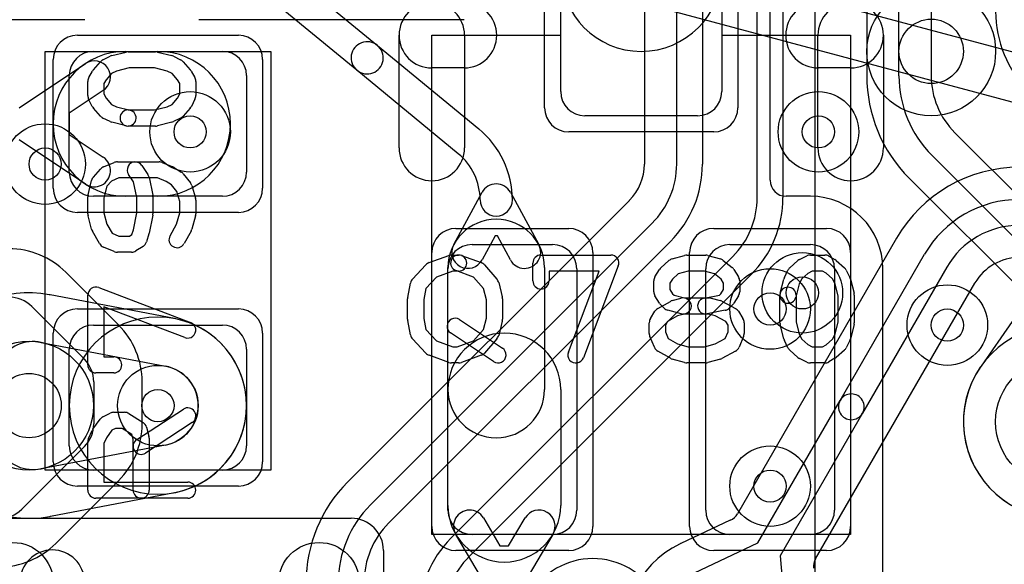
# Model space of a CAD drawing. Extents: x -0.9 to 20.9, y 0 to 20.
# Tile 8 of 39: x 4.4 to 7.4, y 6.8 to 8.4. Entities that reach past the tile are written whole.
import ezdxf

# ---------------------------------------------------------------- set-up
doc = ezdxf.new("R2010")
doc.units = 0
for name, color, linetype in [('1-2-via', 1, 'CONTINUOUS'), ('1-3-via', 1, 'CONTINUOUS'), ('2-3-via', 1, 'CONTINUOUS'), ('3-4-bvh', 1, 'CONTINUOUS'), ('4-5-via', 1, 'CONTINUOUS'), ('L1', 3, 'CONTINUOUS'), ('L2', 3, 'CONTINUOUS'), ('L3', 3, 'CONTINUOUS'), ('L4', 3, 'CONTINUOUS'), ('L5', 7, 'CONTINUOUS'), ('L6', 7, 'CONTINUOUS'), ('MetalMask-A', 176, 'CONTINUOUS'), ('PartsArea-A', 111, 'CONTINUOUS'), ('PartsSilk-A', 221, 'CONTINUOUS'), ('Resist-A', 2, 'CONTINUOUS'), ('Silk-A', 140, 'CONTINUOUS')]:
    doc.layers.add(name, color=color, linetype=linetype)

msp = doc.modelspace()

# ---------------------------------------------------------------- linework, layer by layer
at = {"layer": '1-2-via'}
for centre in [(6.85, 8.1), (6.7, 7.55), (7.25, 7.5), (6.7, 7)]:
    msp.add_circle(centre, 0.05, dxfattribs=at)
at = {"layer": '1-3-via'}
msp.add_circle((4.8, 7.25), 0.05, dxfattribs=at)
at = {"layer": '2-3-via'}
msp.add_circle((4.9, 8.1), 0.05, dxfattribs=at)
at = {"layer": '3-4-bvh'}
for centre in [(7.2, 8.35), (4.4, 7.25)]:
    msp.add_circle(centre, 0.1, dxfattribs=at)
at = {"layer": '4-5-via'}
for centre in [(4.45, 8), (6.8, 7.6)]:
    msp.add_circle(centre, 0.05, dxfattribs=at)
at = {"layer": 'L1'}
for p, q in [((6.99996, 12.62574), (6.99996, 8.27426)), ((7.1, 8.27426), (7.1, 12.62574)), ((7.2, 12.62574), (7.2, 8.27426)), ((6.70004, 7.95001), (6.70004, 9.31043)), ((6.05, 8.225), (6.05, 8.975)), ((6.55, 8.975), (6.55, 8.225)), ((5.17555, 8.6202), (5.48132, 8.36839)), ((5.41774, 8.29119), (5.11196, 8.54302)), ((4.6, 8.35), (5, 8.35)), ((4.7, 8.35), (4.8, 8.35)), ((5.48132, 8.36839), (5.79577, 8.10943)), ((4.36984, 8.175), (4.57499, 8.31208)), ((5.7322, 8.03224), (5.41774, 8.29119)), ((4.525, 7.975), (4.525, 8.275)), ((5.075, 8.275), (5.075, 7.975)), ((4.63055, 8.22894), (4.525, 8.15841)), ((4.525, 8.15841), (4.525, 8.09159)), ((6.475, 8.15), (6.125, 8.15)), ((4.57499, 7.93792), (4.36984, 8.075)), ((4.525, 8.09159), (4.63055, 8.02106)), ((7.27322, 8.09748), (9.08536, 6.28536)), ((9.01464, 6.21464), (7.20251, 8.02677)), ((7.13177, 7.95603), (8.83536, 6.25244)), ((5, 7.9), (4.6, 7.9)), ((4.8, 7.9), (4.7, 7.9)), ((5.7181, 7.75), (5.80603, 7.91238)), ((5.89397, 7.91238), (5.9819, 7.75)), ((6.825, 7.90004), (6.75001, 7.90004)), ((5.84631, 7.77674), (5.80604, 7.70238)), ((5.85369, 7.77674), (5.84631, 7.77674)), ((5.89396, 7.70238), (5.85369, 7.77674)), ((5.775, 7.75), (6.025, 7.75)), ((6.575, 7.75), (6.825, 7.75)), ((5.7, 7.3), (5.7, 7.67857)), ((5.7, 6.925), (5.7, 7.675)), ((6, 7.67857), (6, 7.3)), ((6.1, 7.675), (6.1, 6.925)), ((6.5, 6.925), (6.5, 7.675)), ((6.9, 7.675), (6.9, 6.925)), ((7.05004, 6.55813), (7.05004, 7.675)), ((4.6, 7.5), (5, 7.5)), ((4.525, 7.125), (4.525, 7.425)), ((5.075, 7.425), (5.075, 7.125)), ((5.7, 6.93929), (5.7, 7.3)), ((6.05, 7.3), (6.05, 6.93929)), ((5, 7.05), (4.6, 7.05)), ((4.25004, 6.9), (5.4, 6.9)), ((5.81049, 6.90102), (5.8615, 6.81504)), ((5.8885, 6.81504), (5.93951, 6.90102)), ((5.825, 6.68058), (5.72449, 6.85)), ((6.025, 6.85), (5.775, 6.85)), ((6.02551, 6.85), (5.925, 6.68058)), ((6.825, 6.85), (6.575, 6.85)), ((5.8615, 6.81504), (5.8885, 6.81504)), ((5.5, 6.8), (5.5, 3.93717))]:
    msp.add_line(p, q, dxfattribs=at)
for centre in [(6.85, 8.1), (6.7, 7.55), (7.25, 7.5), (4.8, 7.25), (6.7, 7), (4.35, 6.7), (5.3, 6.7)]:
    msp.add_circle(centre, 0.125, dxfattribs=at)
for centre, radius, start, end in [((6.3, 8.6), 0.25, 180, 0), ((7.75, 8.47426), 0.35, 180, -135), ((5.44953, 8.32979), 0.05, 50.52598, -129.47259), ((4.7, 8.125), 0.225, 90, -90), ((4.6, 8.275), 0.075, 90, 180), ((4.8, 8.125), 0.225, -90, 90), ((5, 8.275), 0.075, 0, 90), ((5.44953, 8.32979), 0.05, -129.47402, 50.52687), ((4.60277, 8.27051), 0.05, -56.24637, 123.75013), ((7.45001, 8.27426), 0.45005, 180, -135.0009), ((7.45, 8.27426), 0.35, 180, -135), ((7.45, 8.27426), 0.25, 180, -135), ((6.125, 8.225), 0.075, 180, -90), ((6.475, 8.225), 0.075, -90, 0), ((5.61389, 7.88857), 0.28611, 0, 50.52875), ((4.60277, 7.97949), 0.05, -123.75363, 56.24987), ((5.61389, 7.88857), 0.18611, 0, 50.52908), ((4.6, 7.975), 0.075, 180, -90), ((5, 7.975), 0.075, -90, 0), ((6.75001, 7.95001), 0.04997, 180, -90), ((5.85, 7.88857), 0.05, 28.43579, 151.56421), ((5.85, 7.88857), 0.05, 180, 0), ((6.825, 7.675), 0.22504, 0, 90), ((5.85, 7.67857), 0.15, 0, 180), ((5.775, 7.675), 0.075, 90, 180), ((5.76207, 7.72619), 0.05, 151.56421, -28.43588), ((5.93793, 7.72619), 0.05, -151.56421, 28.43588), ((6.025, 7.675), 0.075, 0, 90), ((6.575, 7.675), 0.075, 90, 180), ((6.825, 7.675), 0.075, 0, 90), ((4.6, 7.425), 0.075, 90, 180), ((5, 7.425), 0.075, 0, 90), ((5.875, 7.3), 0.175, 0, 180), ((5.85, 7.3), 0.15, 180, 0), ((4.6, 7.125), 0.075, 180, -90), ((5, 7.125), 0.075, -90, 0), ((5.875, 6.93929), 0.175, 180, 0), ((5.775, 6.925), 0.075, 180, -90), ((5.76749, 6.87551), 0.05, 30.67878, -149.32117), ((5.98251, 6.87551), 0.05, -30.67878, 149.32117), ((6.025, 6.925), 0.075, -90, 0), ((6.575, 6.925), 0.075, 180, -90), ((6.825, 6.925), 0.075, -90, 0), ((5.4, 6.8), 0.1, 0, 90)]:
    msp.add_arc(centre, radius, start, end, dxfattribs=at)
at = {"layer": 'L2'}
for centre in [(4.9, 8.1), (6.85, 8.1), (6.7, 7.55), (7.25, 7.5), (4.8, 7.25), (6.7, 7), (4.35, 6.7), (5.3, 6.7)]:
    msp.add_circle(centre, 0.125, dxfattribs=at)
for centre, radius, start, end in [((4.8, 7.25), 0.27504, 90, -90), ((4.8, 7.25), 0.27504, -90, 90), ((6.15, 6.55), 0.22504, -45.22144, 135.22144)]:
    msp.add_arc(centre, radius, start, end, dxfattribs=at)
at = {"layer": 'L3'}
for p, q in [((6.66, 7.89636), (6.66, 10.08288)), ((6.74, 10.08288), (6.74, 7.89636)), ((6.84004, 6.63307), (6.84004, 10.08288)), ((6.41, 7.99996), (6.41, 9.97928)), ((6.49, 9.97928), (6.49, 7.99996)), ((6.30996, 9.35003), (6.30996, 7.99994)), ((6.2631, 7.88686), (5.38883, 7.01259)), ((5.45957, 6.94185), (6.33385, 7.81611)), ((6.39042, 7.75954), (5.51614, 6.88528)), ((5.70958, 6.83826), (6.58385, 7.71251)), ((6.64042, 7.65594), (5.76615, 6.78169)), ((4.85158, 7.52016), (4.46565, 7.59383)), ((7.451, 7.51108), (7.35457, 7.37259)), ((4.43751, 7.44645), (4.82344, 7.37278)), ((4.82344, 7.12722), (4.43751, 7.05355)), ((4.46627, 6.90629), (4.85157, 6.97984))]:
    msp.add_line(p, q, dxfattribs=at)
for centre, radius in [((7.2, 8.35), 0.2), ((4.9, 8.1), 0.125), ((4.4, 7.25), 0.2), ((7.6, 7.2), 0.2), ((4.8, 7.25), 0.125)]:
    msp.add_circle(centre, radius, dxfattribs=at)
for centre, radius, start, end in [((6.15, 7.99998), 0.15996, -44.63274, -0.02149), ((6.25999, 7.99994), 0.04997, -0.02293, 0), ((6.15, 7.99996), 0.26, -45, 0), ((6.15, 7.99996), 0.34, -45, 0), ((6.22777, 7.92219), 0.04997, -45, -43.80803), ((6.4, 7.89636), 0.26, -45, 0), ((6.4, 7.89636), 0.34, -45, 0), ((4.4, 7.25), 0.35005, 79.683, -79.49678), ((4.47164, 7.64354), 0.04997, -100.31818, -100.20127), ((4.41408, 7.32367), 0.27504, 79.193, 79.79894), ((4.8, 7.25), 0.27504, -79.193, 79.19095), ((4.41407, 7.32367), 0.125, 79.19169, -143.88736), ((4.8, 7.25), 0.125, -79.19169, 79.19169), ((7.6, 7.2), 0.30004, 145.6214, 34.3786), ((7.31113, 7.39764), 0.04997, -34.38333, -33.98585), ((7.46815, 7.29062), 0.14006, 145.12762, 145.61894), ((7.31277, 7.40001), 0.04997, -35.91357, -34.85395), ((7.6, 7.19999), 0.30004, 144.92272, 145.14784), ((7.31356, 7.40114), 0.04997, -35.08314, -34.84454), ((4.41407, 7.17633), 0.125, 143.88736, -79.19285), ((5.7, 6.70143), 0.44005, 135.00092, 180), ((5.69999, 6.70143), 0.34, 135, 180), ((4.47501, 6.85709), 0.04997, 100.80844, 101.14579), ((4.4, 7.25), 0.35004, -79.19181, -79.10001), ((4.47564, 6.85721), 0.04997, 100.80844, 100.90068), ((4.41217, 7.17597), 0.27504, -79.17828, -78.85144), ((5.69999, 6.70143), 0.26, 135, 180), ((5.95, 6.59784), 0.34, 135, 180), ((5.95, 6.59784), 0.26, 135, 180)]:
    msp.add_arc(centre, radius, start, end, dxfattribs=at)
at = {"layer": 'L4'}
for p, q in [((7.09266, 7.76998), (6.59853, 6.91414)), ((6.91734, 7.26624), (7.17932, 7.72)), ((7.2486, 7.68), (6.98662, 7.22624)), ((4.67779, 7.50045), (4.51439, 7.66385)), ((6.84111, 6.77411), (7.33527, 7.63001)), ((4.40829, 7.55775), (4.57169, 7.39435)), ((4.60098, 7.32366), (4.601, 7.19334)), ((4.75104, 7.19337), (4.75102, 7.32368)), ((6.66164, 6.82336), (6.91734, 7.26624)), ((6.98662, 7.22624), (6.73092, 6.78336)), ((4.57171, 7.12261), (4.37724, 6.92815)), ((4.48332, 6.82205), (4.67781, 7.01653)), ((6.57649, 6.8939), (6.4225, 6.82161)), ((6.46501, 6.73105), (6.66164, 6.82336)), ((6.73092, 6.78336), (6.74929, 6.56691))]:
    msp.add_line(p, q, dxfattribs=at)
for centre, radius in [((7.2, 8.35), 0.2), ((4.45, 8), 0.125), ((6.8, 7.6), 0.125), ((4.4, 7.25), 0.2), ((7.6, 7.2), 0.2)]:
    msp.add_circle(centre, radius, dxfattribs=at)
for centre, radius, start, end in [((7.47377, 7.54999), 0.44005, 90.0013, 150.00496), ((7.47377, 7.55), 0.34, 90, 150.00023), ((7.47377, 7.55), 0.26, 90, 150.00037), ((4.33759, 7.48704), 0.25004, 45.16041, 90.00229), ((7.47377, 7.55), 0.15996, 90.00358, 149.63579), ((4.54972, 7.69918), 0.04997, -135.7946, -135), ((7.37887, 7.6056), 0.04997, 149.63793, 150.75718), ((4.33758, 7.48704), 0.1, 45, 90), ((4.50098, 7.32365), 0.25004, 0.00735, 44.99838), ((7.59999, 7.20001), 0.30005, 10.42047, -100.38153), ((4.50098, 7.32364), 0.1, 0.01146, 45), ((6.95198, 7.24624), 0.04, -30.00073, 149.99965), ((6.95198, 7.24624), 0.04, 149.99927, -30.00015), ((4.501, 7.19332), 0.1, -45, 0.01001), ((4.50101, 7.19334), 0.25004, -45.00107, 0.00688), ((4.30653, 6.99886), 0.1, -89.99427, -45.00256), ((6.55525, 6.93913), 0.04998, -64.84526, -30.00226), ((4.30652, 6.99886), 0.25004, -89.99535, -45.00162), ((6.55, 6.55), 0.30004, 115.46589, 4.49595), ((6.3995, 6.866), 0.04997, -64.52729, -64.26058), ((6.48201, 6.69484), 0.14004, 115.1469, 115.73617), ((6.88438, 6.74911), 0.04997, 149.98207, -175.15542)]:
    msp.add_arc(centre, radius, start, end, dxfattribs=at)
at = {"layer": 'L5'}
for centre in [(4.45, 8), (6.8, 7.6)]:
    msp.add_circle(centre, 0.125, dxfattribs=at)
at = {"layer": 'L6'}
for p, q in [((10.71603, 7.47297), (6.30942, 8.65372)), ((6.27059, 8.50879), (10.6772, 7.32804))]:
    msp.add_line(p, q, dxfattribs=at)
at = {"layer": 'MetalMask-A'}
for p, q in [((6.05, 8.225), (6.05, 8.975)), ((6.55, 8.975), (6.55, 8.225)), ((4.6, 8.35), (5, 8.35)), ((4.525, 7.975), (4.525, 8.275)), ((5.075, 8.275), (5.075, 7.975)), ((6.475, 8.15), (6.125, 8.15)), ((5, 7.9), (4.6, 7.9)), ((5.775, 7.75), (6.025, 7.75)), ((6.575, 7.75), (6.825, 7.75)), ((5.7, 6.925), (5.7, 7.675)), ((6.1, 7.675), (6.1, 6.925)), ((6.5, 6.925), (6.5, 7.675)), ((6.9, 7.675), (6.9, 6.925)), ((4.6, 7.5), (5, 7.5)), ((4.525, 7.125), (4.525, 7.425)), ((5.075, 7.425), (5.075, 7.125)), ((5, 7.05), (4.6, 7.05)), ((6.025, 6.85), (5.775, 6.85)), ((6.825, 6.85), (6.575, 6.85))]:
    msp.add_line(p, q, dxfattribs=at)
for centre, start, end in [((4.6, 8.275), 90, 180), ((5, 8.275), 0, 90), ((6.125, 8.225), 180, -90), ((6.475, 8.225), -90, 0), ((4.6, 7.975), 180, -90), ((5, 7.975), -90, 0), ((5.775, 7.675), 90, 180), ((6.025, 7.675), 0, 90), ((6.575, 7.675), 90, 180), ((6.825, 7.675), 0, 90), ((4.6, 7.425), 90, 180), ((5, 7.425), 0, 90), ((4.6, 7.125), 180, -90), ((5, 7.125), -90, 0), ((5.775, 6.925), 180, -90), ((6.025, 6.925), -90, 0), ((6.575, 6.925), 180, -90), ((6.825, 6.925), -90, 0)]:
    msp.add_arc(centre, 0.075, start, end, dxfattribs=at)
at = {"layer": 'PartsArea-A'}
for p, q in [((6.05, 8.4), (6.05, 9.05)), ((6.55, 9.05), (6.55, 8.4)), ((5.65, 8.4), (6.05, 8.4)), ((5.65, 6.85), (5.65, 8.4)), ((6.55, 8.4), (6.95, 8.4)), ((6.95, 8.4), (6.95, 6.85)), ((4.45, 7.05), (4.45, 8.35)), ((4.45, 8.35), (5.15, 8.35)), ((5.15, 8.35), (5.15, 7.05)), ((5.15, 7.05), (4.45, 7.05)), ((6.95, 6.85), (5.65, 6.85))]:
    msp.add_line(p, q, dxfattribs=at)
at = {"layer": 'PartsSilk-A'}
for p, q in [((4.57321, 8.4484), (4.12894, 8.4484)), ((5.75, 8.4484), (4.92679, 8.4484)), ((5.5484, 8.05), (5.5484, 8.4)), ((5.7516, 8.4), (5.7516, 8.05)), ((6.8484, 8.05), (6.8484, 8.4)), ((7.0516, 8.4), (7.0516, 8.05)), ((4.6569, 8.33675), (4.70135, 8.34786)), ((4.70741, 8.34861), (4.79259, 8.34861)), ((4.79865, 8.34786), (4.8431, 8.33675)), ((4.59983, 8.293), (4.62205, 8.318)), ((4.62956, 8.32375), (4.65178, 8.33486)), ((4.84822, 8.33486), (4.87044, 8.32375)), ((4.87795, 8.318), (4.90017, 8.293)), ((4.5857, 8.26934), (4.59681, 8.28879)), ((4.67169, 8.28891), (4.65623, 8.28118)), ((4.71049, 8.29861), (4.67169, 8.28891)), ((4.78951, 8.29861), (4.71049, 8.29861)), ((4.82831, 8.28891), (4.78951, 8.29861)), ((4.84377, 8.28118), (4.82831, 8.28891)), ((4.90319, 8.28879), (4.9143, 8.26934)), ((5.75, 8.2984), (5.65, 8.2984)), ((6.95, 8.2984), (6.85, 8.2984)), ((4.58241, 8.2125), (4.58241, 8.25694)), ((4.63894, 8.26173), (4.63241, 8.2503)), ((4.65623, 8.28118), (4.63894, 8.26173)), ((4.86106, 8.26173), (4.84377, 8.28118)), ((4.86759, 8.2503), (4.86106, 8.26173)), ((4.91759, 8.25694), (4.91759, 8.2125)), ((4.63241, 8.2503), (4.63241, 8.2184)), ((4.86759, 8.2184), (4.86759, 8.2503)), ((4.59616, 8.1791), (4.58505, 8.20132)), ((4.63241, 8.2184), (4.6394, 8.20442)), ((4.6394, 8.20442), (4.65623, 8.18549)), ((4.84377, 8.18549), (4.8606, 8.20442)), ((4.8606, 8.20442), (4.86759, 8.2184)), ((4.91495, 8.20132), (4.90384, 8.1791)), ((4.62205, 8.14867), (4.59983, 8.17367)), ((4.65623, 8.18549), (4.67169, 8.17776)), ((4.67169, 8.17776), (4.71347, 8.16731)), ((4.70741, 8.16806), (4.78951, 8.16806)), ((4.78951, 8.16806), (4.82831, 8.17776)), ((4.82831, 8.17776), (4.84377, 8.18549)), ((4.90017, 8.17367), (4.87795, 8.14867)), ((4.65178, 8.13181), (4.62956, 8.14292)), ((4.70135, 8.11881), (4.6569, 8.12992)), ((4.8431, 8.12992), (4.79865, 8.11881)), ((4.87044, 8.14292), (4.84822, 8.13181)), ((4.79259, 8.11806), (4.70741, 8.11806)), ((4.67407, 8.00694), (4.8037, 8.00694)), ((4.59983, 7.95967), (4.62205, 7.98467)), ((4.63113, 7.99114), (4.66446, 8.00502)), ((4.75043, 7.99581), (4.76895, 7.96804)), ((4.81331, 8.00502), (4.84665, 7.99114)), ((4.85029, 7.98926), (4.87251, 7.97537)), ((4.58316, 7.90467), (4.59427, 7.94912)), ((4.65563, 7.94718), (4.64129, 7.93104)), ((4.67907, 7.95694), (4.65563, 7.94718)), ((4.7987, 7.95694), (4.67907, 7.95694)), ((4.72461, 7.94442), (4.70883, 7.96807)), ((4.77266, 7.95907), (4.78377, 7.90351)), ((4.82553, 7.94577), (4.7987, 7.95694)), ((4.8424, 7.93523), (4.82553, 7.94577)), ((4.87878, 7.96979), (4.901, 7.94201)), ((4.64129, 7.93104), (4.63241, 7.89553)), ((4.73426, 7.89613), (4.72461, 7.94442)), ((4.85882, 7.9147), (4.8424, 7.93523)), ((4.86759, 7.884), (4.85882, 7.9147)), ((4.90552, 7.93326), (4.91663, 7.89437)), ((4.58241, 7.84583), (4.58241, 7.89861)), ((4.63241, 7.89553), (4.63241, 7.84911)), ((4.73426, 7.84831), (4.73426, 7.89613)), ((4.78426, 7.89861), (4.78426, 7.84583)), ((4.91759, 7.8875), (4.91759, 7.84583)), ((4.86759, 7.84911), (4.86759, 7.884)), ((4.59436, 7.79773), (4.58325, 7.83939)), ((4.63241, 7.84911), (4.64184, 7.81375)), ((4.72386, 7.7963), (4.73426, 7.84831)), ((4.78377, 7.84093), (4.77266, 7.78538)), ((4.85816, 7.81375), (4.86759, 7.84911)), ((4.91675, 7.83939), (4.90564, 7.79773)), ((4.64184, 7.81375), (4.65822, 7.78508)), ((4.71946, 7.78146), (4.72386, 7.7963)), ((4.83755, 7.77768), (4.85816, 7.81375)), ((4.61903, 7.75288), (4.59681, 7.79177)), ((4.65822, 7.78508), (4.67907, 7.77639)), ((4.67907, 7.77639), (4.71135, 7.77639)), ((4.71135, 7.77639), (4.71946, 7.78146)), ((4.77212, 7.78318), (4.76471, 7.75818)), ((4.90319, 7.79177), (4.88097, 7.75288)), ((4.66445, 7.72831), (4.63112, 7.7422)), ((4.75399, 7.74408), (4.73177, 7.73019)), ((4.71852, 7.72639), (4.67407, 7.72639)), ((5.64146, 7.69387), (5.70257, 7.71609)), ((5.71111, 7.71759), (5.73333, 7.71759)), ((5.74187, 7.71609), (5.80298, 7.69387)), ((5.98889, 7.71759), (6.20556, 7.71759)), ((6.39591, 7.70552), (6.4348, 7.71663)), ((6.44167, 7.71759), (6.5, 7.71759)), ((6.50687, 7.71663), (6.54576, 7.70552)), ((6.55451, 7.701), (6.58229, 7.67878)), ((6.7916, 7.70384), (6.81382, 7.71495)), ((6.825, 7.71759), (6.86944, 7.71759)), ((6.88184, 7.7143), (6.90129, 7.70319)), ((5.59009, 7.64303), (5.63176, 7.68747)), ((5.81325, 7.68683), (5.85214, 7.64239)), ((5.96389, 7.63704), (5.96389, 7.69259)), ((6.22893, 7.68371), (6.12059, 7.39853)), ((6.34269, 7.65029), (6.35658, 7.67251)), ((6.36117, 7.67795), (6.38617, 7.70017)), ((6.58787, 7.67251), (6.60176, 7.65029)), ((6.74431, 7.64822), (6.75542, 7.67044)), ((6.76117, 7.67795), (6.78617, 7.70017)), ((6.9055, 7.70017), (6.9305, 7.67795)), ((6.93625, 7.67044), (6.94736, 7.64822)), ((5.66415, 7.64891), (5.63156, 7.61415)), ((5.71551, 7.66759), (5.66415, 7.64891)), ((5.73333, 7.66759), (5.71551, 7.66759)), ((5.77986, 7.64907), (5.72479, 7.66909)), ((5.81054, 7.61401), (5.77986, 7.64907)), ((6.16932, 7.66759), (6.01389, 7.66759)), ((6.01389, 7.66759), (6.01389, 7.63704)), ((6.07385, 7.41629), (6.16932, 7.66759)), ((6.39707, 7.64296), (6.38889, 7.62987)), ((6.41513, 7.65901), (6.39707, 7.64296)), ((6.44517, 7.66759), (6.41513, 7.65901)), ((6.4965, 7.66759), (6.44517, 7.66759)), ((6.5272, 7.65882), (6.4965, 7.66759)), ((6.54773, 7.6424), (6.5272, 7.65882)), ((6.55556, 7.62987), (6.54773, 7.6424)), ((6.73131, 7.59865), (6.74242, 7.6431)), ((6.79799, 7.64377), (6.79026, 7.62831)), ((6.81692, 7.6606), (6.79799, 7.64377)), ((6.8309, 7.66759), (6.81692, 7.6606)), ((6.8628, 7.66759), (6.8309, 7.66759)), ((6.87423, 7.66106), (6.8628, 7.66759)), ((6.89368, 7.64377), (6.87423, 7.66106)), ((6.90141, 7.62831), (6.89368, 7.64377)), ((6.94925, 7.6431), (6.96036, 7.59865)), ((4.61629, 7.61643), (4.90147, 7.50809)), ((5.57543, 7.58608), (5.58376, 7.63053)), ((5.63156, 7.61415), (5.625, 7.57916)), ((5.81944, 7.5784), (5.81054, 7.61401)), ((5.85758, 7.63199), (5.86869, 7.58754)), ((6.33889, 7.6037), (6.33889, 7.63704)), ((6.38889, 7.62987), (6.38889, 7.61087)), ((6.38889, 7.61087), (6.39747, 7.59715)), ((6.54698, 7.59715), (6.55556, 7.61087)), ((6.55556, 7.61087), (6.55556, 7.62987)), ((6.60556, 7.63704), (6.60556, 7.6037)), ((6.79026, 7.62831), (6.77981, 7.58653)), ((6.91111, 7.58951), (6.90141, 7.62831)), ((4.58241, 7.37639), (4.58241, 7.59306)), ((5.575, 7.51852), (5.575, 7.58148)), ((5.625, 7.57916), (5.625, 7.52084)), ((5.86944, 7.58148), (5.86944, 7.51852)), ((6.35658, 7.56823), (6.34269, 7.59045)), ((6.39634, 7.57601), (6.42412, 7.58342)), ((6.39747, 7.59715), (6.40182, 7.5928)), ((6.40182, 7.5928), (6.43384, 7.58426)), ((6.43384, 7.58426), (6.51111, 7.58426)), ((6.4951, 7.58377), (6.54324, 7.5934)), ((6.51755, 7.58342), (6.54533, 7.57601)), ((6.54324, 7.5934), (6.54698, 7.59715)), ((6.60176, 7.59045), (6.58787, 7.56823)), ((6.73056, 7.50741), (6.73056, 7.59259)), ((6.78056, 7.59259), (6.78056, 7.51049)), ((6.91111, 7.51049), (6.91111, 7.58951)), ((6.96111, 7.59259), (6.96111, 7.50741)), ((4.88371, 7.46135), (4.63241, 7.55682)), ((4.63241, 7.55682), (4.63241, 7.40139)), ((5.81944, 7.5216), (5.81944, 7.5784)), ((6.35149, 7.55134), (6.39038, 7.57356)), ((6.37121, 7.55269), (6.3601, 7.5638)), ((6.55065, 7.57391), (6.59232, 7.55169)), ((6.58435, 7.5638), (6.57324, 7.55269)), ((5.625, 7.52084), (5.63156, 7.48585)), ((5.81054, 7.48599), (5.81944, 7.5216)), ((6.3288, 7.52066), (6.34269, 7.54288)), ((6.41236, 7.52853), (6.38175, 7.51104)), ((6.42412, 7.5351), (6.38245, 7.54621)), ((6.437, 7.5351), (6.41236, 7.52853)), ((6.50783, 7.53426), (6.43056, 7.53426)), ((6.56046, 7.54586), (6.5049, 7.53475)), ((6.52967, 7.52844), (6.50783, 7.53426)), ((6.5629, 7.51072), (6.52967, 7.52844)), ((6.60176, 7.54287), (6.61564, 7.52065)), ((5.58376, 7.46947), (5.57543, 7.51392)), ((5.73609, 7.5171), (5.86943, 7.42821)), ((5.86869, 7.51246), (5.85758, 7.46801)), ((6.325, 7.47407), (6.325, 7.50741)), ((6.38175, 7.51104), (6.375, 7.50024)), ((6.375, 7.50024), (6.375, 7.47907)), ((6.56944, 7.50024), (6.5629, 7.51072)), ((6.56944, 7.47907), (6.56944, 7.50024)), ((6.61944, 7.50741), (6.61944, 7.47407)), ((6.74242, 7.4569), (6.73131, 7.50135)), ((6.78056, 7.51049), (6.79026, 7.47169)), ((6.90141, 7.47169), (6.91111, 7.51049)), ((6.96036, 7.50135), (6.94925, 7.4569)), ((5.63176, 7.41253), (5.59009, 7.45697)), ((5.63156, 7.48585), (5.66415, 7.45109)), ((5.84169, 7.38661), (5.70835, 7.4755)), ((5.77986, 7.45093), (5.81054, 7.48599)), ((5.85214, 7.45761), (5.81325, 7.41317)), ((6.34081, 7.43112), (6.32692, 7.46445)), ((6.375, 7.47907), (6.38369, 7.45822)), ((6.38369, 7.45822), (6.41256, 7.44173)), ((6.52947, 7.44183), (6.56092, 7.4586)), ((6.56092, 7.4586), (6.56944, 7.47907)), ((6.61752, 7.46446), (6.60364, 7.43113)), ((6.79026, 7.47169), (6.79799, 7.45623)), ((6.79799, 7.45623), (6.81692, 7.4394)), ((6.87423, 7.43894), (6.89368, 7.45623)), ((6.89368, 7.45623), (6.90141, 7.47169)), ((5.66415, 7.45109), (5.71551, 7.43241)), ((5.71551, 7.43241), (5.72893, 7.43241)), ((5.72893, 7.43241), (5.77986, 7.45093)), ((6.41256, 7.44173), (6.44517, 7.43241)), ((6.44517, 7.43241), (6.4965, 7.43241)), ((6.4965, 7.43241), (6.52947, 7.44183)), ((6.75542, 7.42956), (6.74431, 7.45178)), ((6.81692, 7.4394), (6.8309, 7.43241)), ((6.8309, 7.43241), (6.8628, 7.43241)), ((6.8628, 7.43241), (6.87423, 7.43894)), ((6.94736, 7.45178), (6.93625, 7.42956)), ((4.63241, 7.40139), (4.66296, 7.40139)), ((5.70257, 7.38391), (5.64146, 7.40613)), ((5.80298, 7.40613), (5.74187, 7.38391)), ((6.39038, 7.39681), (6.35149, 7.41903)), ((6.59232, 7.41868), (6.55065, 7.39646)), ((6.78617, 7.39983), (6.76117, 7.42205)), ((6.81382, 7.38505), (6.7916, 7.39616)), ((6.90129, 7.39681), (6.88184, 7.3857)), ((6.9305, 7.42205), (6.9055, 7.39983)), ((5.73333, 7.38241), (5.71111, 7.38241)), ((6.4348, 7.38337), (6.39591, 7.39448)), ((6.5, 7.38241), (6.44167, 7.38241)), ((6.54576, 7.39448), (6.50687, 7.38337)), ((6.86944, 7.38241), (6.825, 7.38241)), ((4.66296, 7.35139), (4.60741, 7.35139)), ((4.62956, 7.21542), (4.65178, 7.22653)), ((4.66296, 7.22917), (4.6963, 7.22917)), ((4.70955, 7.22537), (4.75399, 7.19759)), ((4.73447, 7.14453), (4.87891, 7.23898)), ((4.5983, 7.1772), (4.62052, 7.20776)), ((4.90627, 7.19714), (4.76183, 7.10269)), ((4.7649, 7.18283), (4.77231, 7.15505)), ((4.58456, 7.14765), (4.59567, 7.17265)), ((4.65737, 7.17343), (4.64029, 7.14993)), ((4.66886, 7.17917), (4.65737, 7.17343)), ((4.68913, 7.17917), (4.66886, 7.17917)), ((4.71913, 7.16042), (4.68913, 7.17917)), ((4.72315, 7.14533), (4.71913, 7.16042)), ((4.58241, 6.9875), (4.58241, 7.1375)), ((4.64029, 7.14993), (4.63241, 7.1322)), ((4.63241, 7.1322), (4.63241, 7.0125)), ((4.72315, 6.9875), (4.72315, 7.14533)), ((4.77315, 7.14861), (4.77315, 6.9875)), ((4.63241, 7.0125), (4.89259, 7.0125)), ((4.89259, 6.9625), (4.60741, 6.9625))]:
    msp.add_line(p, q, dxfattribs=at)
for centre, radius, start, end in [((5.65, 8.4), 0.1016, 0, 180), ((5.65, 8.4), 0.1016, 90, -90), ((5.75, 8.4), 0.1016, -90, 90), ((6.85, 8.4), 0.1016, 90, -90), ((6.95, 8.4), 0.1016, 0, 180), ((6.95, 8.4), 0.1016, -90, 90), ((4.70741, 8.32361), 0.025, 90, 104.03068), ((4.79259, 8.32361), 0.025, 75.96932, 90), ((4.64074, 8.30139), 0.025, 116.56505, 138.37217), ((4.66296, 8.3125), 0.025, 104.03068, 116.56505), ((4.83704, 8.3125), 0.025, 63.43495, 75.96932), ((4.85926, 8.30139), 0.025, 41.62783, 63.43495), ((4.61852, 8.27639), 0.025, 138.37217, 150.26649), ((4.88148, 8.27639), 0.025, 29.73351, 41.62783), ((4.60741, 8.25694), 0.025, 150.26649, 180), ((4.89259, 8.25694), 0.025, 0, 29.73351), ((4.60741, 8.2125), 0.025, 180, -153.43495), ((4.89259, 8.2125), 0.025, -26.56505, 0), ((4.61852, 8.19028), 0.025, -153.43495, -138.37217), ((4.70741, 8.14306), 0.025, 90, -90), ((4.70741, 8.14306), 0.025, -104.03068, 75.96679), ((4.88148, 8.19028), 0.025, -41.62783, -26.56505), ((4.64074, 8.16528), 0.025, -138.37217, -116.56505), ((4.66296, 8.15417), 0.025, -116.56505, -104.03068), ((4.83704, 8.15417), 0.025, -75.96932, -63.43495), ((4.85926, 8.16528), 0.025, -63.43495, -41.62783), ((4.79259, 8.14306), 0.025, -90, -75.96932), ((5.65, 8.05), 0.1016, 180, 0), ((6.95, 8.05), 0.1016, 180, 0), ((4.67407, 7.98194), 0.025, 90, 112.60888), ((4.72963, 7.98194), 0.025, 33.69642, -146.30041), ((4.8037, 7.98194), 0.025, 67.39424, 90), ((4.64074, 7.96806), 0.025, 112.60576, 138.36931), ((4.83704, 7.96806), 0.025, 57.99462, 67.39722), ((4.61852, 7.94306), 0.025, 138.37217, 165.96679), ((4.74815, 7.95417), 0.025, 11.30544, 33.69959), ((4.85926, 7.95417), 0.025, 38.66697, 57.98998), ((4.88148, 7.92639), 0.025, 15.94854, 38.65478), ((4.60741, 7.89861), 0.025, 165.96932, 180), ((4.75926, 7.89861), 0.025, 0, 11.30795), ((4.89259, 7.8875), 0.025, 0, 15.94345), ((4.60741, 7.84583), 0.025, 180, -165.06773), ((4.75926, 7.84583), 0.025, -11.30544, 0), ((4.89259, 7.84583), 0.025, -14.92551, 0), ((4.61852, 7.80417), 0.025, -165.07449, -150.25829), ((4.88148, 7.80417), 0.025, -29.73351, -14.93227), ((4.74815, 7.79028), 0.025, -16.49948, -11.30993), ((4.85926, 7.76528), 0.025, 150.26649, -29.74171), ((4.64074, 7.76528), 0.025, -150.26649, -112.62353), ((4.74074, 7.76528), 0.025, -57.99462, -16.50982), ((4.67407, 7.75139), 0.025, -112.62691, -90), ((4.71852, 7.75139), 0.025, -90, -57.98998), ((5.71111, 7.69259), 0.025, 90, 109.97136), ((5.73333, 7.69259), 0.025, 70.02864, -109.9816), ((5.73333, 7.69259), 0.025, -90, 90), ((5.98889, 7.69259), 0.025, 90, 180), ((6.20556, 7.69259), 0.025, -20.80551, 90), ((6.40278, 7.68148), 0.025, 105.94854, 131.62783), ((6.44167, 7.69259), 0.025, 90, 105.94854), ((6.5, 7.69259), 0.025, 74.05146, 90), ((6.53889, 7.68148), 0.025, 51.33303, 74.05146), ((6.80278, 7.68148), 0.025, 116.56505, 131.62783), ((6.825, 7.69259), 0.025, 90, 116.56505), ((6.86944, 7.69259), 0.025, 60.26649, 90), ((6.88889, 7.68148), 0.025, 48.37217, 60.26649), ((5.65, 7.67037), 0.025, 109.97136, 136.84761), ((5.79444, 7.67037), 0.025, 41.18808, 70.02864), ((6.37778, 7.65926), 0.025, 131.62783, 147.99462), ((6.56667, 7.65926), 0.025, 32.00538, 51.33303), ((6.77778, 7.65926), 0.025, 131.62783, 153.43495), ((6.91389, 7.65926), 0.025, 26.56505, 48.37217), ((5.60833, 7.62593), 0.025, 136.84761, 169.39583), ((5.83333, 7.62593), 0.025, 14.03068, 41.18808), ((6.36389, 7.63704), 0.025, 147.99462, 180), ((6.58056, 7.63704), 0.025, 0, 32.00538), ((6.76667, 7.63704), 0.025, 153.43495, 165.96932), ((6.925, 7.63704), 0.025, 14.03068, 26.56505), ((4.60741, 7.59306), 0.025, 69.19449, 180), ((5.98889, 7.63704), 0.025, 180, 0), ((6.75556, 7.59259), 0.025, 0, 180), ((5.6, 7.58148), 0.025, 169.39583, 180), ((5.84444, 7.58148), 0.025, 0, 14.03068), ((6.36389, 7.6037), 0.025, 180, -147.99462), ((6.43056, 7.55926), 0.025, -75.07449, 104.93527), ((6.5, 7.55926), 0.025, 101.30544, -78.69205), ((6.51111, 7.55926), 0.025, 75.07449, 90), ((6.58056, 7.6037), 0.025, -32.00538, 0), ((6.75556, 7.59259), 0.025, 165.96932, -14.03321), ((6.93611, 7.59259), 0.025, 0, 14.03068), ((6.36389, 7.52963), 0.025, 119.73351, 147.98998), ((6.37778, 7.58148), 0.025, -147.99462, -135), ((6.38889, 7.57037), 0.025, -135, -104.92551), ((6.40278, 7.55185), 0.025, 104.92551, 119.74171), ((6.53889, 7.55185), 0.025, 61.9383, 75.06473), ((6.55556, 7.57037), 0.025, -78.69456, -45), ((6.56667, 7.58148), 0.025, -45, -32.00538), ((6.58056, 7.52963), 0.025, 31.98594, 61.9318), ((5.6, 7.51852), 0.025, 180, -169.39583), ((5.72222, 7.4963), 0.025, 56.30358, -123.68908), ((5.84444, 7.51852), 0.025, -14.03068, 0), ((6.35, 7.50741), 0.025, 147.99462, 180), ((6.43056, 7.55926), 0.025, -104.92551, -90), ((6.59444, 7.50741), 0.025, 0, 31.99147), ((4.89259, 7.48472), 0.025, -110.80551, 69.19819), ((6.75556, 7.50741), 0.025, 180, -165.96932), ((6.93611, 7.50741), 0.025, -14.03068, 0), ((5.60833, 7.47407), 0.025, -169.39583, -136.84761), ((5.83333, 7.47407), 0.025, -41.18808, -14.03068), ((6.35, 7.47407), 0.025, 180, -157.37647), ((6.59444, 7.47407), 0.025, -22.60576, 0), ((6.76667, 7.46296), 0.025, -165.96932, -153.43495), ((6.925, 7.46296), 0.025, -26.56505, -14.03068), ((5.85556, 7.40741), 0.025, -123.69642, 56.31092), ((6.36389, 7.44074), 0.025, -157.37309, -119.74171), ((6.58056, 7.44074), 0.025, -61.9383, -22.60888), ((6.77778, 7.44074), 0.025, -153.43495, -131.62783), ((6.91389, 7.44074), 0.025, -48.37217, -26.56505), ((4.66296, 7.37639), 0.025, -90, 90), ((5.65, 7.42963), 0.025, -136.84761, -109.97136), ((5.79444, 7.42963), 0.025, -70.02864, -41.18808), ((6.09722, 7.40741), 0.025, 159.19449, -20.80181), ((6.40278, 7.41852), 0.025, -119.73351, -105.94345), ((6.53889, 7.41852), 0.025, -74.05146, -61.9318), ((6.80278, 7.41852), 0.025, -131.62783, -116.56505), ((6.88889, 7.41852), 0.025, -60.26649, -48.37217), ((4.60741, 7.37639), 0.025, 180, -90), ((5.71111, 7.40741), 0.025, -109.97136, -90), ((5.73333, 7.40741), 0.025, -90, -70.02864), ((6.44167, 7.40741), 0.025, -105.94854, -90), ((6.5, 7.40741), 0.025, -90, -74.05655), ((6.825, 7.40741), 0.025, -116.56505, -90), ((6.86944, 7.40741), 0.025, -90, -60.26649), ((4.89259, 7.21806), 0.025, -56.81854, 123.18086), ((4.64074, 7.19306), 0.025, 116.56505, 143.97932), ((4.66296, 7.20417), 0.025, 90, 116.56505), ((4.6963, 7.20417), 0.025, 57.99462, 90), ((4.74074, 7.17639), 0.025, 14.92551, 57.98998), ((4.61852, 7.1625), 0.025, 143.98274, 156.03964), ((4.74815, 7.14861), 0.025, 0, 14.93527), ((4.60741, 7.1375), 0.025, 156.04915, 180), ((4.74815, 7.12361), 0.025, 123.18146, -56.81914), ((4.89259, 6.9875), 0.025, -90, 90), ((4.60741, 6.9875), 0.025, 180, -90), ((4.74815, 6.9875), 0.025, 180, 0), ((4.47222, 6.70185), 0.1, 0, 180)]:
    msp.add_arc(centre, radius, start, end, dxfattribs=at)
at = {"layer": 'Resist-A'}
for p, q in [((6, 8.175), (6, 9.025)), ((6.6, 9.025), (6.6, 8.175)), ((4.55, 8.4), (5.05, 8.4)), ((4.475, 7.925), (4.475, 8.325)), ((5.125, 8.325), (5.125, 7.925)), ((6.525, 8.1), (6.075, 8.1)), ((5.05, 7.85), (4.55, 7.85)), ((5.725, 7.8), (6.075, 7.8)), ((6.525, 7.8), (6.875, 7.8)), ((5.65, 6.875), (5.65, 7.725)), ((6.15, 7.725), (6.15, 6.875)), ((6.45, 6.875), (6.45, 7.725)), ((6.95, 7.725), (6.95, 6.875)), ((4.55, 7.55), (5.05, 7.55)), ((4.475, 7.075), (4.475, 7.475)), ((5.125, 7.475), (5.125, 7.075)), ((5.05, 7), (4.55, 7)), ((6.075, 6.8), (5.725, 6.8)), ((6.875, 6.8), (6.525, 6.8))]:
    msp.add_line(p, q, dxfattribs=at)
for centre, start, end in [((4.55, 8.325), 90, 180), ((5.05, 8.325), 0, 90), ((6.075, 8.175), 180, -90), ((6.525, 8.175), -90, 0), ((4.55, 7.925), 180, -90), ((5.05, 7.925), -90, 0), ((5.725, 7.725), 90, 180), ((6.075, 7.725), 0, 90), ((6.525, 7.725), 90, 180), ((6.875, 7.725), 0, 90), ((4.55, 7.475), 90, 180), ((5.05, 7.475), 0, 90), ((4.55, 7.075), 180, -90), ((5.05, 7.075), -90, 0), ((5.725, 6.875), 180, -90), ((6.075, 6.875), -90, 0), ((6.525, 6.875), 180, -90), ((6.875, 6.875), -90, 0)]:
    msp.add_arc(centre, 0.075, start, end, dxfattribs=at)
at = {"layer": 'Silk-A'}
for p, q in [((4.38912, 8.4484), (4.31088, 8.4484)), ((5.75, 8.4484), (5.21088, 8.4484)), ((5.5484, 8.05), (5.5484, 8.4)), ((5.7516, 8.4), (5.7516, 8.05)), ((6.8484, 8.05), (6.8484, 8.4)), ((7.0516, 8.4), (7.0516, 8.05)), ((5.75, 8.2984), (5.65, 8.2984)), ((6.95, 8.2984), (6.85, 8.2984))]:
    msp.add_line(p, q, dxfattribs=at)
for centre, radius, start, end in [((5.65, 8.4), 0.1016, 0, 180), ((5.65, 8.4), 0.1016, 90, -90), ((5.75, 8.4), 0.1016, -90, 90), ((6.85, 8.4), 0.1016, 90, -90), ((6.95, 8.4), 0.1016, 0, 180), ((6.95, 8.4), 0.1016, -90, 90), ((5.65, 8.05), 0.1016, 180, 0), ((6.95, 8.05), 0.1016, 180, 0), ((4.47222, 6.70185), 0.1, 0, 180)]:
    msp.add_arc(centre, radius, start, end, dxfattribs=at)

doc.saveas('drawing.dxf')
